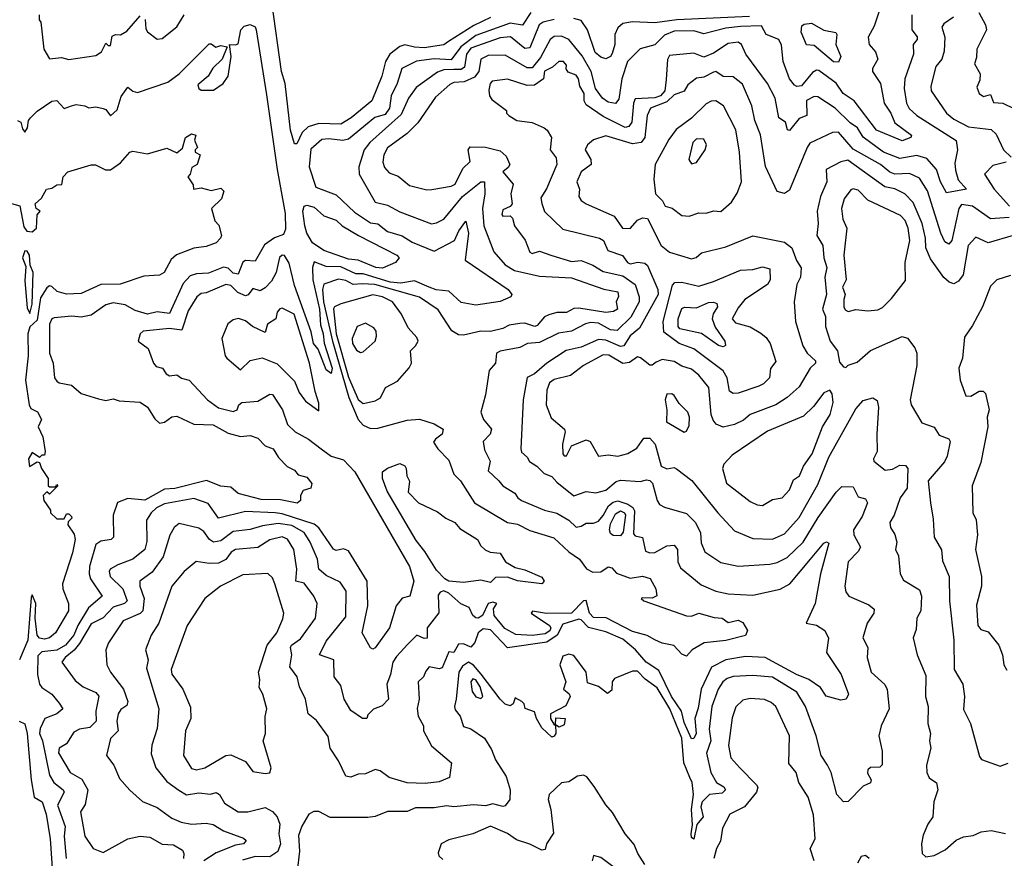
# Model space of a CAD drawing. Extents: x 1995148 to 2088947, y 769131 to 906009.
# Tile 41 of 256: x 2011684 to 2015701, y 774625 to 778046. Entities that reach past the tile are written whole.
import ezdxf

# ---------------------------------------------------------------- set-up
doc = ezdxf.new("R2010")
doc.units = 0

msp = doc.modelspace()

# ---------------------------------------------------------------- linework, layer by layer
at = {"layer": '0CON05XD'}
for points in [[(2012815, 777539.2), (2012805, 777540), (2012789, 777595), (2012767, 777785), (2012752.6, 777835), (2012713.4, 778116.6)], [(2015198.9, 778105), (2015170.8, 778019.2), (2015146, 777975), (2015150, 777945), (2015175.8, 777915), (2015185.8, 777885), (2015163.8, 777846.2), (2015163.5, 777835), (2015195.7, 777785.7), (2015211.1, 777705), (2015238.9, 777665), (2015255.2, 777625.2), (2015322.5, 777575), (2015320, 777565), (2015285, 777552), (2015180, 777595), (2015088.8, 777715), (2015044.4, 777745), (2015015, 777787.1), (2014945, 777837.9), (2014935, 777839.6), (2014919.4, 777830.6), (2014874.2, 777775.8), (2014855, 777772.9), (2014845, 777778.8), (2014824.8, 777805), (2014798.9, 777875), (2014792.4, 777942.4), (2014782, 777965), (2014730, 777985), (2014710.3, 778020.3), (2014625, 778018.1), (2014565, 778011.4), (2014475, 777988), (2014435, 777999.7), (2014355, 777998.7), (2014315, 777983), (2014275, 777943.2), (2014215, 777926.7), (2014164.5, 777875), (2014141.4, 777805), (2014128.7, 777721.3), (2014115, 777704.4), (2014085, 777710), (2014062.5, 777725), (2014034.1, 777765), (2014015.3, 777835), (2013978.5, 777898.5), (2013925, 777964.3), (2013895, 777978.9), (2013865, 777976.5), (2013848.1, 777965), (2013808.9, 777891.1), (2013775, 777850), (2013755, 777849.3), (2013665, 777901.5), (2013595, 777900), (2013565.5, 777884.5), (2013557.7, 777835), (2013539.3, 777810.7), (2013497.6, 777792.4), (2013455, 777789.1), (2013438.5, 777781.5), (2013380.1, 777729.9), (2013307.9, 777625), (2013265, 777581.5), (2013185, 777522.5), (2013169.2, 777495), (2013165.7, 777465), (2013172.6, 777442.6), (2013190.9, 777420.9), (2013227.8, 777407.8), (2013275, 777370), (2013345, 777352), (2013365, 777352.5), (2013445, 777366.5), (2013461.1, 777375), (2013491.7, 777438.3), (2013522, 777468), (2013514.2, 777515), (2013522.7, 777527.3), (2013585, 777525.7), (2013645, 777511.4), (2013669.5, 777489.5), (2013683.6, 777455), (2013677.7, 777442.3), (2013655.7, 777425), (2013697.5, 777375), (2013687.5, 777335), (2013692.9, 777295), (2013685.6, 777284.4), (2013655, 777270.5), (2013650.9, 777250.9), (2013655, 777244.5), (2013685, 777245.8), (2013695, 777236.2), (2013703.5, 777205), (2013746.1, 777146.1), (2013765, 777097.8), (2013775, 777092.5), (2013805, 777102.2), (2013855, 777083.9), (2013935, 777059.5), (2013975, 777063.7), (2014023.1, 777045), (2014065, 777018.5), (2014145, 777000.8), (2014194.6, 776965), (2014212.1, 776915), (2014212, 776895), (2014177.7, 776832.3), (2014121.3, 776778.7), (2014095, 776781.2), (2014045, 776807.4), (2014015, 776810.7), (2013992, 776805), (2013935, 776775.6), (2013882.3, 776767.7), (2013805, 776728.8), (2013755.6, 776724.4), (2013725, 776709.2), (2013645, 776694.2), (2013630, 776685), (2013625.8, 776645), (2013599.2, 776615), (2013584.3, 776515), (2013566, 776445), (2013575.8, 776415), (2013608.6, 776375), (2013604.3, 776355), (2013575.6, 776325), (2013580.9, 776290.9), (2013604.2, 776245), (2013595.8, 776205.8), (2013638.6, 776165), (2013655, 776144.3), (2013703.8, 776115), (2013716.2, 776095), (2013731.2, 776085), (2013825, 776044.6), (2013875, 776033.3), (2013924.2, 776005), (2013955, 775976.2), (2013975, 775980), (2013995, 775992.5), (2014025, 775991.9), (2014045, 776000), (2014065, 776022.9), (2014086.8, 776063.2), (2014105, 776078.4), (2014125, 776083), (2014165, 776070.3), (2014185.6, 776055.6), (2014192.7, 776042.7), (2014188.9, 775948.9), (2014195, 775940.8), (2014225, 775933.3), (2014238, 775878), (2014255, 775870.6), (2014275, 775872.1), (2014325, 775900), (2014355, 775902.5), (2014367.5, 775885), (2014369.4, 775835), (2014380.3, 775810.3), (2014465, 775740.6), (2014525, 775714.4), (2014574.5, 775704.5), (2014675, 775698.5), (2014787.3, 775722.7), (2014826.9, 775745), (2014910.6, 775845), (2014965, 775910.6), (2014975.8, 775915.8), (2014985, 775910), (2014950.9, 775785), (2014929.5, 775665), (2014893.3, 775585), (2014935, 775575.8), (2014968.8, 775555), (2014983.6, 775523.6), (2014976.5, 775465), (2015035.7, 775375), (2015065.8, 775295), (2015056.7, 775275), (2015035, 775270), (2014975, 775286), (2014951.8, 775321.8), (2014904, 775354), (2014852.9, 775375), (2014725.6, 775444.4), (2014645, 775448.8), (2014565, 775435.4), (2014506.5, 775405), (2014464.3, 775315.7), (2014452.9, 775237.1), (2014438.7, 775195)], [(2011763.8, 778065), (2011764, 778045), (2011770, 778035), (2011782.5, 777925), (2011805, 777886.7), (2011855, 777892), (2011885, 777884), (2011995, 777900), (2012017.5, 777915), (2012035, 777950), (2012045, 777940), (2012055, 777940), (2012061.7, 777978.3), (2012075, 777985.8), (2012095, 777984), (2012121.7, 777998.3), (2012175, 778061.4)], [(2013770, 778075), (2013735, 778023.5), (2013685, 778031.2), (2013545, 777980.7), (2013483.8, 777935), (2013445, 777882.2), (2013375, 777886.2), (2013302.8, 777877.2), (2013243.8, 777846.2), (2013224.6, 777785), (2013199.3, 777735), (2013192.9, 777685), (2013175, 777658.8), (2013133.7, 777646.3), (2013025, 777558.3), (2013002.9, 777552.9), (2012945, 777559.6), (2012916.6, 777556.6), (2012872.2, 777517.8), (2012865.6, 777445), (2012892.8, 777362.8), (2012975, 777332), (2013050.3, 777260.3), (2013115, 777216.9), (2013145, 777212.9), (2013185, 777181.5), (2013245, 777164.6), (2013285, 777138.8), (2013375, 777102.2), (2013457.5, 777145), (2013475.7, 777185), (2013505, 777223.3), (2013515.4, 777175), (2013501.9, 777065), (2013676.7, 776945), (2013692.5, 776925), (2013687.5, 776915), (2013644.3, 776895.7), (2013545, 776881.1), (2013485, 776891.9), (2013435, 776938.5), (2013383.4, 776943.4), (2013355.2, 776955.2), (2013295, 776980.7), (2013239.1, 776970.9), (2013195.7, 776975.7), (2013085, 777009.5), (2013055, 777009), (2012995, 777037.6), (2012935, 777039.5), (2012885, 777057.5), (2012879.1, 777035), (2012880.2, 776985), (2012906.9, 776865), (2012911.2, 776801.2), (2012922.5, 776765), (2012926, 776726), (2012959.5, 776625), (2012955, 776602.5), (2012935, 776617.5), (2012901.7, 776701.7), (2012882.5, 776725), (2012872.9, 776772.9), (2012805, 776961.2), (2012782.9, 777052.9), (2012765, 777083.8), (2012755, 777085.8), (2012744.6, 777075.4), (2012730.6, 777015), (2012711.2, 776978.8), (2012685, 776951.9), (2012665, 776939.2), (2012635, 776950), (2012615.9, 776924.1), (2012605, 776918.9), (2012573.7, 776933.7), (2012545, 776961.8), (2012525, 776965.4), (2012445, 776931.1), (2012425, 776928.9), (2012406.9, 776915), (2012371.7, 776858.3), (2012345, 776779.5), (2012295, 776786.8), (2012187.5, 776775), (2012176.2, 776765), (2012167.5, 776735), (2012208.8, 776705), (2012229.5, 776645), (2012240.8, 776630.8), (2012266.7, 776625), (2012281.7, 776601.7), (2012295, 776593.8), (2012325, 776596.7), (2012344.2, 776584.2), (2012375, 776575.8), (2012450.8, 776495), (2012495, 776463.3), (2012555, 776448.1), (2012572, 776455), (2012578.6, 776475), (2012590, 776485), (2012655, 776489.5), (2012705, 776518.8), (2012715, 776516.7), (2012755.8, 776455), (2012777.1, 776395), (2012808, 776365), (2012862.5, 776335), (2012914, 776296), (2012955, 776266), (2013005, 776250.6), (2013051.2, 776201.2), (2013274.7, 775815), (2013292.2, 775755), (2013275.8, 775694.2), (2013245, 775685.8), (2013220.5, 775655), (2013193.1, 775565), (2013135, 775484), (2013125, 775478.8), (2013115, 775483.3), (2013082, 775545), (2013104.4, 775655), (2013102.3, 775755), (2013025, 775879.4), (2013005, 775887.8), (2012975, 775881.4), (2012965, 775885.8), (2012905, 775973.8), (2012885, 775988.7), (2012755, 776030), (2012726.2, 776033.8), (2012605, 776040), (2012495, 776013.1), (2012453.1, 776073.1), (2012395, 776093.4), (2012275, 776071.2), (2012242.2, 776055), (2012220.5, 776035), (2012201.8, 776005), (2012202.9, 775917.1), (2012194.5, 775885), (2012145.7, 775845), (2012085, 775822.9), (2012053.3, 775805), (2012048.8, 775795), (2012052.5, 775775), (2012105.3, 775725), (2012122.9, 775675), (2012111.2, 775665), (2012065, 775649.6), (2012025, 775606.4), (2011975, 775581.2), (2011928, 775502), (2011905.9, 775474.1), (2011868.9, 775445), (2011855.8, 775425), (2011910.6, 775350.6), (2011943.3, 775325), (2011995, 775301.1), (2012006.7, 775286.7), (2011994.7, 775225), (2011995.4, 775184.6), (2011970.5, 775159.5), (2011928.3, 775151.7), (2011905, 775139.2), (2011875, 775092), (2011845.4, 775074.6), (2011842.1, 775055), (2011890.5, 774975), (2011937.9, 774947.9), (2011962.1, 774905), (2011950.8, 774845), (2011931.9, 774815), (2011949.4, 774715), (2011983.8, 774665), (2012025, 774648.6), (2012125.3, 774704.7), (2012175, 774715.5), (2012215, 774711.9), (2012265, 774682.7), (2012310.9, 774680.9), (2012348.8, 774658.8), (2012354, 774645), (2012352.5, 774625)], [(2012196.3, 778046.3), (2012198.8, 778008.8), (2012206.1, 777996.1), (2012245, 777966.2), (2012265, 777968.8), (2012325, 778016.2), (2012354.6, 778065.4)], [(2014661.3, 778058.7), (2014365, 778045.6), (2014275, 778033.2), (2014185, 778037.2), (2014145, 778029.6), (2014125, 778011.9), (2014112.2, 777985), (2014112.5, 777945), (2014101.7, 777908.3), (2014094, 777896), (2014075, 777885.7), (2014055, 777892.5), (2014032.3, 777912.3), (2014000.6, 778005), (2013975, 778042), (2013945, 778050)], [(2015324.2, 778065.8), (2015324.2, 778005), (2015346, 777976), (2015346.5, 777965), (2015330, 777945), (2015330.6, 777905), (2015295.6, 777805), (2015293.3, 777765), (2015301.9, 777705), (2015313.3, 777683.3), (2015344, 777655), (2015505, 777552.5), (2015511, 777515), (2015499.8, 777460.3), (2015501.8, 777431.8), (2015512.9, 777392.9), (2015547.5, 777355), (2015465, 777340), (2015440.8, 777385)], [(2015597.1, 778075), (2015624.4, 778025), (2015628.6, 778005), (2015590, 777925), (2015588.2, 777891.8), (2015579.2, 777865), (2015602.5, 777825), (2015601.2, 777798.8), (2015589.1, 777770.9), (2015598.5, 777745), (2015617.1, 777732.9), (2015645, 777740), (2015657.7, 777707.7), (2015695.6, 777705.6), (2015742.7, 777682.7)], [(2011675, 777634), (2011688, 777628), (2011695, 777600), (2011705, 777587.5), (2011716.2, 777605), (2011720, 777635), (2011727.5, 777645), (2011755, 777672.5), (2011815, 777714), (2011835, 777716.2), (2011865, 777683.8), (2011895, 777693.8), (2011915, 777700), (2011950, 777695), (2011966.4, 777686.4), (2011995, 777690), (2012024, 777684), (2012035, 777680), (2012055, 777653.3), (2012082.3, 777677.7), (2012098.2, 777731.8), (2012125, 777770), (2012145, 777754.4), (2012165, 777748.6), (2012288.5, 777791.5), (2012335.2, 777824.8), (2012456.7, 777946.7), (2012465, 777947.5), (2012483.8, 777933.8), (2012505, 777940), (2012530, 777935), (2012510, 777885), (2012471.8, 777848.2), (2012452.9, 777815), (2012410.5, 777779.5), (2012414.3, 777765), (2012425, 777758.5), (2012475, 777758.5), (2012514.4, 777785), (2012534, 777815), (2012547.5, 777895), (2012540, 777945), (2012565, 777942.5), (2012575, 777947.5), (2012586.2, 778005), (2012600.4, 778019.6), (2012625, 778026.5), (2012645, 778016.4), (2012649.3, 778005), (2012690.4, 777739.6), (2012734.3, 777434.3), (2012766.6, 777255), (2012768.5, 777191.5), (2012760.6, 777169.4), (2012723.9, 777156.1), (2012682.3, 777127.7), (2012645, 777060.8), (2012605, 777063.1), (2012595, 777057.1), (2012575, 777007.5), (2012555, 777011.8), (2012535, 777031.6), (2012515, 777036.5), (2012455, 777012.5), (2012405, 777009.7), (2012379.3, 777000.7), (2012350.6, 776969.4), (2012295, 776847.5), (2012245, 776854), (2012205, 776844.6), (2012155, 776859.7), (2012115, 776882.1), (2012065, 776890.9), (2012035, 776882.5), (2011975, 776840.4), (2011935, 776832), (2011896.6, 776836.6), (2011825, 776830), (2011814.5, 776825), (2011805.9, 776804.1), (2011806.2, 776685), (2011820.4, 776645), (2011826, 776585), (2011835, 776571.2), (2011845, 776564), (2011895.5, 776555.5), (2011935, 776521.2), (2012005, 776500), (2012035, 776492.5), (2012065, 776500), (2012090.5, 776490.5), (2012175.5, 776485.5), (2012205, 776465.8), (2012235, 776418), (2012255, 776400), (2012275, 776404), (2012305, 776426), (2012325, 776428.8), (2012395, 776395.6), (2012473, 776393), (2012535, 776359.4), (2012585, 776345.9), (2012625, 776349.2), (2012655, 776338.6), (2012685, 776308), (2012718.8, 776295), (2012739.5, 776259.5), (2012775, 776223.8), (2012805, 776208), (2012820, 776190), (2012855, 776179.2), (2012876.1, 776153.9), (2012872.5, 776135), (2012840, 776125), (2012830, 776105), (2012830, 776085), (2012816.7, 776073.3), (2012747.5, 776087.5), (2012668.9, 776088.9), (2012575, 776112.9), (2012545, 776138.8), (2012505, 776143.8), (2012445.6, 776165.6), (2012316.5, 776133.5), (2012275, 776130.8), (2012195, 776085.9), (2012125, 776092.7), (2012083.6, 776076.4), (2012065.5, 776025), (2012066.7, 775935), (2012057.5, 775925), (2012015, 775918.9), (2011995, 775905.5), (2011968.8, 775815), (2011966.9, 775785), (2011973.3, 775765), (2012020, 775695), (2011965, 775647.3), (2011920.8, 775575), (2011905.2, 775535), (2011870.8, 775495), (2011835, 775474.1), (2011775, 775467.6), (2011758.2, 775451.7), (2011756.8, 775375), (2011765, 775336), (2011775, 775321.4), (2011815.8, 775295), (2011845, 775258), (2011860, 775235), (2011835.7, 775214.2), (2011786.9, 775195), (2011767.5, 775155), (2011764.3, 775135), (2011776.9, 775105), (2011805.3, 774965), (2011823.5, 774935), (2011861.9, 774905), (2011865.6, 774895), (2011838.1, 774841.9), (2011870, 774755), (2011865.8, 774715), (2011873.9, 774625)], [(2013865, 778045.9), (2013820, 778035), (2013803.8, 778025), (2013765, 777930.4), (2013745, 777928.2), (2013686.1, 777976.1), (2013645, 777971.4), (2013525, 777929.6), (2013506.9, 777905), (2013498.3, 777851.7), (2013485, 777843.1), (2013455, 777842.5), (2013415, 777841.1), (2013388.3, 777831.7), (2013301.2, 777768.8), (2013270.4, 777725), (2013241.1, 777658.9), (2013113.1, 777545), (2013090, 777515), (2013068, 777445), (2013068.6, 777415), (2013135, 777301.8), (2013185, 777289.5), (2013235, 777262.5), (2013363.6, 777213.6), (2013385, 777216.5), (2013415, 777231.9), (2013490.5, 777325), (2013565, 777384.4), (2013580, 777385), (2013581.5, 777335), (2013572.3, 777275), (2013577.5, 777205), (2013618.6, 777098.6), (2013665, 777045.7), (2013703.3, 777023.3), (2013805, 776999.6), (2013935, 776993.2), (2014066.9, 776946.9), (2014125, 776935.6), (2014127.3, 776917.3), (2014117.5, 776895), (2014123.8, 776865), (2014107.5, 776855), (2014075, 776851.8), (2013965, 776868.9), (2013945, 776867.1), (2013915, 776851.2), (2013875, 776852.1), (2013842.5, 776842.5), (2013825, 776833.3), (2013795, 776798.1), (2013785.4, 776794.6), (2013745, 776807.5), (2013725, 776806.8), (2013680.6, 776799.4), (2013655, 776785.6), (2013605.4, 776774.6), (2013565, 776774.7), (2013495, 776758.9), (2013475, 776760.6), (2013446.8, 776776.8), (2013391.7, 776861.7), (2013315, 776913.5), (2013132.9, 776965), (2013081.9, 776968.1), (2013045, 776966.1), (2013015, 776982.2), (2012985, 776986.8), (2012925, 776967.1), (2012919.1, 776945), (2012924.2, 776895), (2012959.9, 776735), (2013027.3, 776505), (2013065.6, 776415), (2013085, 776391.9), (2013115, 776378), (2013145, 776379.5), (2013265, 776411.9), (2013315, 776416.2), (2013375, 776398), (2013412.5, 776375), (2013407.5, 776355), (2013380, 776335), (2013372.5, 776322.5), (2013390, 776295), (2013435, 776248.8), (2013455, 776192), (2013482.9, 776165), (2013540, 776075), (2013675, 775994.3), (2013715, 775987.8), (2013765, 775961.8), (2013862.8, 775932.8), (2013924.8, 775874.8), (2013967.5, 775845), (2013996.5, 775806.5), (2014022.7, 775792.7), (2014055, 775794.2), (2014085, 775814.5), (2014099.5, 775809.5), (2014118.8, 775788.8), (2014175, 775767.9), (2014225, 775775.4), (2014256.7, 775766.7), (2014280, 775725), (2014284.2, 775695.8), (2014265, 775686.9), (2014225, 775687.5), (2014220, 775685), (2014230, 775675), (2014405, 775613.6), (2014425, 775613.1), (2014455, 775625.6), (2014517, 775607), (2014550, 775605), (2014575, 775587.5), (2014615, 775596.2), (2014635, 775586.7), (2014653.3, 775555), (2014645.7, 775534.3), (2014565, 775513.3), (2014476.2, 775503.8), (2014427.5, 775475), (2014405, 775450), (2014385, 775457.5), (2014353.4, 775493.4), (2014305, 775502.9), (2014275, 775516.9), (2014244.4, 775534.4), (2014185, 775550.5), (2014076.6, 775606.6), (2014025, 775606.8), (2014008.9, 775625), (2013995, 775677.1), (2013985, 775675.4), (2013935, 775625.3), (2013834.1, 775624.1), (2013776.1, 775633.9), (2013770.8, 775625), (2013845.5, 775575.5), (2013850.5, 775565), (2013847.2, 775552.8), (2013828.5, 775541.5), (2013775, 775534), (2013707.9, 775537.9), (2013663.1, 775563.1), (2013619.5, 775615), (2013617.3, 775642.7), (2013630.8, 775665), (2013615, 775669.7), (2013595, 775664.6), (2013572.3, 775615), (2013555, 775604.7), (2013545, 775606.2), (2013532.9, 775615), (2013517.7, 775647.7), (2013483.9, 775663.8), (2013435, 775706.4), (2013414.4, 775715.6), (2013399.3, 775710.7), (2013390.8, 775699.2), (2013393.6, 775626.4), (2013346.9, 775565), (2013346.7, 775523.3), (2013335, 775522.5), (2013304.5, 775535.5), (2013268.3, 775498.3), (2013221.2, 775448.8), (2013206.5, 775425), (2013197.5, 775375), (2013182.5, 775335), (2013188.8, 775275), (2013162.3, 775247.7), (2013127, 775233), (2013105, 775210), (2013100, 775195), (2013082.5, 775195), (2013035, 775228.8), (2013007.8, 775275), (2012995, 775330), (2012967.1, 775365), (2012966, 775435), (2012906.7, 775455), (2012935, 775510.8), (2013015, 775610), (2013015.7, 775715), (2012991.3, 775751.3), (2012935, 775779.1), (2012904.8, 775804.8), (2012899.1, 775845), (2012869.6, 775915), (2012844.4, 775954.4), (2012795, 775982.1), (2012738.9, 775991.1), (2012675, 775981.9), (2012624, 775966), (2012555, 775958.8), (2012505, 775920.4), (2012474.7, 775914.7), (2012457.8, 775925), (2012435, 775958.1), (2012415, 775971.4), (2012335, 775991.2), (2012313.8, 775975), (2012297.2, 775942.8), (2012269.6, 775855), (2012225, 775791.9), (2012174.4, 775755), (2012174.4, 775735), (2012191.9, 775685), (2012186.9, 775635), (2012175, 775623.8), (2012106.5, 775593.5), (2012045.8, 775504.2), (2012036, 775475), (2012040, 775415), (2012055, 775384), (2012107.8, 775315), (2012125.7, 775264.3), (2012121.4, 775248.6), (2012097.3, 775232.7), (2012086.2, 775215), (2012080, 775185), (2012086.4, 775145), (2012055, 775113.3), (2012038.8, 775045), (2012068.1, 775005), (2012091.3, 774951.3), (2012133.4, 774903.4), (2012185, 774856.9), (2012245, 774832.9), (2012305, 774788.6), (2012342.8, 774772.8), (2012385.6, 774764.4), (2012445, 774768.5), (2012473.6, 774763.6), (2012515, 774736.9), (2012597.8, 774707.8), (2012607.7, 774697.7), (2012596.7, 774685), (2012565, 774678.9), (2012485, 774648.1), (2012435.2, 774614.8)], [(2013605, 778054.4), (2013537.6, 778022.4), (2013433.9, 777956.1), (2013415, 777943.8), (2013335, 777931.6), (2013295, 777933.2), (2013255, 777943.7), (2013235, 777936.2), (2013194.9, 777905.1), (2013176.8, 777875), (2013161.6, 777815), (2013120.6, 777715), (2013036.7, 777645), (2012995, 777619.5), (2012905, 777622.8), (2012860.7, 777609.3), (2012836.1, 777585), (2012815, 777539.2)], [(2015025, 777872.5), (2015005, 777874.4), (2014925, 777940), (2014895, 777943.3), (2014872.4, 777995), (2014875, 778021.2), (2014885, 778028.1), (2014915, 778031.2), (2014965, 778002.5), (2015013.9, 777993.9), (2015018, 777985), (2015014, 777945), (2015034, 777895), (2015025, 777872.5)], [(2015494.3, 778055.7), (2015455, 778029.2), (2015447.1, 778015), (2015459.1, 777975), (2015456.7, 777916.7), (2015446.7, 777885), (2015422.1, 777855), (2015402, 777775), (2015402.9, 777755), (2015465.8, 777665), (2015495, 777640), (2015555, 777608.9), (2015648.3, 777598.3), (2015668.8, 777578.8), (2015698.6, 777515), (2015729.2, 777485)], [(2015440.8, 777385), (2015425, 777434.4), (2015385, 777480), (2015345, 777492), (2015275, 777480), (2015208.9, 777505), (2015126.1, 777566.1), (2015102.5, 777605), (2015072.9, 777625), (2015011.9, 777685), (2014940.9, 777730.9), (2014925, 777733.1), (2014895, 777716.7), (2014895.4, 777654.6), (2014865, 777643.3), (2014825, 777593.3), (2014816.4, 777596.4), (2014808.3, 777628.3), (2014782, 777645), (2014766.7, 777725), (2014734.6, 777785), (2014646.9, 777905), (2014629.4, 777945), (2014615, 777954.4), (2014575, 777948.2), (2014515, 777909.6), (2014475, 777893.5), (2014435, 777908.9), (2014335, 777900), (2014326.6, 777883.4), (2014321.6, 777801.6), (2014316.2, 777755), (2014298.1, 777735), (2014275, 777726.8), (2014195, 777722.5), (2014188.4, 777705), (2014181.7, 777628.3), (2014170, 777610), (2014155, 777606.2), (2014065, 777650.9), (2013995, 777699.1), (2013987.2, 777715), (2013986.6, 777745), (2013969.1, 777775), (2013964, 777805), (2013955, 777820), (2013922.3, 777832.3), (2013913.3, 777845), (2013915, 777860), (2013902.5, 777875), (2013883.3, 777875), (2013858, 777852), (2013825, 777835.6), (2013821.1, 777805), (2013785, 777778), (2013755, 777777.5), (2013675, 777803.8), (2013611.9, 777795), (2013603.2, 777785), (2013598.5, 777758.5), (2013600.8, 777735), (2013610.3, 777720.3), (2013670, 777675), (2013670, 777665), (2013680, 777655), (2013712.5, 777635), (2013775, 777625.8), (2013824.2, 777604.2), (2013835.8, 777595.8), (2013854, 777565), (2013848, 777515), (2013872.5, 777482.5), (2013876.2, 777455), (2013833.9, 777356.1), (2013810.5, 777319.5), (2013813.9, 777296.1), (2013825, 777264), (2013900.7, 777190.7), (2014050, 777155), (2014066.7, 777145), (2014083.3, 777105), (2014143.4, 777083.4), (2014163.9, 777055), (2014175, 777049.6), (2014206.4, 777056.4), (2014235, 777053.3), (2014245, 777043.3), (2014287.5, 776945), (2014289.6, 776925), (2014212.5, 776787.5), (2014175, 776756.4), (2014149.4, 776715), (2014135, 776713.3), (2014075, 776739), (2014045, 776740.9), (2013975, 776710), (2013914.1, 776695.9), (2013835, 776644.5), (2013785, 776601.4), (2013755, 776586), (2013738.1, 776495), (2013728.1, 776295), (2013731.2, 776281.2), (2013755, 776261.2), (2013763.6, 776243.6), (2013793.8, 776225), (2013823.3, 776195), (2013855, 776182.5), (2013875, 776159.2), (2013945, 776104.2), (2013995, 776121.4), (2014035, 776115.5), (2014075, 776127.3), (2014118, 776162), (2014135, 776168.2), (2014215, 776162), (2014241.2, 776168.8), (2014255, 776165.8), (2014265.4, 776155), (2014284.7, 776085), (2014295, 776068.9), (2014315, 776057.1), (2014405, 776031.4), (2014441.4, 775995), (2014462.5, 775952.5), (2014465, 775912.5), (2014480, 775875), (2014545, 775831.9), (2014615, 775816.9), (2014745, 775824.5), (2014775, 775831.8), (2014815, 775852.5), (2014880.8, 775915), (2014941.8, 776015), (2015015, 776119.2), (2015038.3, 776141.7), (2015085, 776140), (2015105, 776100), (2015135, 776091.2), (2015143.8, 776075), (2015120.8, 776019.2), (2015085.6, 775965), (2015087.1, 775945), (2015114.3, 775895), (2015105, 775876), (2015064.4, 775835), (2015050.8, 775735), (2015055, 775712.5), (2015066.7, 775695), (2015149.1, 775659.1), (2015170.8, 775640.8), (2015168.6, 775625), (2015141.4, 775585), (2015124.2, 775525), (2015144.2, 775485), (2015142.5, 775445), (2015158, 775385), (2015214.2, 775334.2), (2015223.2, 775313.2), (2015231.4, 775235), (2015198.8, 775165), (2015190, 775125), (2015202.9, 775062.9), (2015203.3, 775006.7), (2015193.3, 774996.7), (2015155, 774995.6), (2015144, 774986), (2015143, 774973), (2015158.8, 774945), (2015155, 774932.5), (2015125, 774920), (2015065, 774856.7), (2015045, 774856.2), (2015017.5, 774885), (2014994.4, 774975), (2014979.4, 775005), (2014954.7, 775044.7), (2014933.6, 775125), (2014890.9, 775245), (2014855, 775302.9), (2014755, 775363.8), (2014675, 775370.8), (2014595, 775366.9), (2014570.8, 775359.2), (2014552.5, 775345), (2014534.6, 775315), (2014507.7, 775245), (2014497.7, 775152.3), (2014504.6, 775105), (2014486.2, 775053.8), (2014503.6, 774975), (2014527.5, 774935), (2014556.5, 774916.5), (2014563.5, 774905), (2014549.6, 774890.4), (2014499.2, 774885), (2014468.6, 774855), (2014463.1, 774835), (2014473.4, 774795), (2014446.9, 774763.1), (2014435, 774703.3), (2014425, 774710), (2014423.5, 774725), (2014428.7, 774761.3), (2014425.3, 774824.7), (2014433.4, 774885), (2014427.6, 774935), (2014418.1, 774955), (2014393.5, 775015), (2014385, 775115.8), (2014336.6, 775235), (2014285, 775321.1), (2014235.8, 775355.8), (2014205, 775389.2), (2014185, 775389.2), (2014111.2, 775358.8), (2014102, 775345), (2014099.5, 775310.5), (2014083, 775297), (2014045, 775326), (2014000.7, 775340.7), (2013995.8, 775385), (2013945, 775452.9), (2013925, 775458.6), (2013900.6, 775449.4), (2013888.1, 775415), (2013912.5, 775345), (2013903.3, 775315), (2013926.4, 775296.4), (2013930, 775285), (2013913, 775247), (2013850, 775215), (2013850, 775195), (2013865, 775170), (2013870, 775170), (2013871.7, 775198.3), (2013910, 775195), (2013905, 775170), (2013885, 775160), (2013870, 775170), (2013871.2, 775135), (2013865, 775123.8), (2013855, 775120), (2013815, 775158), (2013793.1, 775195), (2013785, 775223.3), (2013747, 775237), (2013742.5, 775255), (2013732.5, 775265), (2013705, 775280), (2013697.5, 775255), (2013685, 775246.7), (2013665, 775254.4), (2013644, 775275), (2013566.8, 775376.7), (2013535, 775413.1), (2013515, 775424.8), (2013490.6, 775409.4), (2013475.7, 775385), (2013465.5, 775274.5), (2013457.5, 775245), (2013460.7, 775230.7), (2013481.4, 775205), (2013495, 775163.3), (2013525, 775153.3), (2013580.8, 775115), (2013609.1, 775069.1), (2013625, 775026.7), (2013668.5, 774958.5), (2013685.6, 774904.4), (2013683.3, 774865), (2013665, 774838.8), (2013655, 774836), (2013615, 774848.1), (2013585, 774840), (2013535, 774843.5), (2013455, 774835.8), (2013425, 774839.4), (2013375, 774830.6), (2013299.5, 774830.5), (2013265, 774816.7), (2013185, 774816.7), (2013135, 774795.8), (2013105, 774791.1), (2012951.2, 774791.2), (2012905, 774816), (2012883.9, 774816.1), (2012864.2, 774805.8), (2012835, 774756.7), (2012822, 774718), (2012825.6, 774655), (2012816.7, 774573.3)], [(2015721.1, 777238.9), (2015645, 777233.6), (2015571.4, 777285), (2015527.4, 777292.6), (2015516.4, 777275), (2015486.9, 777145), (2015475, 777130), (2015459.2, 777139.2), (2015441.8, 777175), (2015387.7, 777347.7), (2015355, 777400), (2015315, 777417.9), (2015255, 777415.9), (2015235, 777423.2), (2015196.7, 777455), (2015085, 777518.3), (2015025, 777587.1), (2015000, 777585), (2014908.5, 777541.5), (2014896.9, 777525), (2014825, 777350.8), (2014805, 777336.9), (2014774.6, 777344.6), (2014727.2, 777447.2), (2014706.2, 777576.2), (2014682.9, 777635), (2014670.9, 777695), (2014633.1, 777783.1), (2014595, 777812.7), (2014554.4, 777814.4), (2014525, 777833.8), (2014515, 777831.9), (2014475, 777811.8), (2014445, 777807.8), (2014410.3, 777779.7), (2014395, 777754.6), (2014355, 777738.8), (2014325, 777710.3), (2014257.5, 777685), (2014244.7, 777655), (2014234.1, 777565), (2014219.5, 777545), (2014185, 777539.2), (2014075, 777572.2), (2014025, 777555.8), (2014000.8, 777535), (2013990.9, 777515), (2014014.4, 777475), (2014015.8, 777455), (2013975.3, 777424.7), (2013957.5, 777385), (2013967.5, 777355), (2013966, 777325), (2013975, 777308.8), (2013995, 777294.4), (2014110, 777245), (2014144.2, 777195), (2014175, 777193.8), (2014205, 777228.6), (2014225, 777237.5), (2014245, 777234.2), (2014300.8, 777125), (2014335, 777098.1), (2014425, 777070.8), (2014444.2, 777075.8), (2014465.6, 777094.4), (2014565, 777118.9), (2014675, 777164.4), (2014805, 777138.6), (2014834.3, 777115), (2014853.3, 777063.3), (2014873.1, 777033.1), (2014870, 776995), (2014854.4, 776965), (2014844.3, 776894.3), (2014850, 776815), (2014880, 776715), (2014896.9, 776685), (2014931.1, 776655), (2014931.5, 776645), (2014908.8, 776625), (2014865, 776548.6), (2014815, 776504.4), (2014768.8, 776475), (2014665, 776435.6), (2014637, 776413), (2014601.2, 776395), (2014555, 776383.3), (2014525.5, 776395.5), (2014513, 776413), (2014505.4, 776435.4), (2014496.4, 776545), (2014455, 776596.5), (2014425, 776620.5), (2014385, 776632.5), (2014355, 776651.2), (2014305, 776660), (2014280.8, 776649.2), (2014265, 776636), (2014255, 776636), (2014217.2, 776667.2), (2014205, 776670), (2014171.8, 776648.2), (2014145, 776642.8), (2014087.8, 776677.8), (2014065, 776678.2), (2013984.3, 776635), (2013932, 776595), (2013865, 776578.2), (2013846.2, 776565), (2013834.7, 776535), (2013832.3, 776475), (2013852, 776422), (2013906.7, 776375), (2013910, 776365), (2013898.8, 776315), (2013900.6, 776275), (2013905, 776266.2), (2013915, 776266.7), (2013935, 776307.5), (2013995, 776332), (2014011.2, 776325), (2014045, 776265.8), (2014085, 776271.4), (2014125, 776265.8), (2014165, 776275.8), (2014202.1, 776297.9), (2014231.2, 776338.8), (2014255, 776338.8), (2014276.7, 776315), (2014301.2, 776225), (2014325, 776214), (2014355, 776218.6), (2014364.5, 776214.5), (2014426.4, 776166.4), (2014533.1, 776035), (2014601.1, 775961.1), (2014675, 775929.2), (2014755, 775927.5), (2014805, 775948.1), (2014864.4, 776015), (2014940.1, 776149.9), (2014985, 776261.9), (2015095, 776458.6), (2015125, 776491.9), (2015165, 776504), (2015182.9, 776492.9), (2015188.2, 776465), (2015180.7, 776355), (2015182.9, 776285), (2015167.8, 776255), (2015168.5, 776245), (2015215, 776208.8), (2015245, 776212.5), (2015275, 776229.4), (2015298.1, 776228.1), (2015307.5, 776215), (2015304.6, 776135), (2015276.2, 776095), (2015251.9, 776025), (2015234.3, 775995), (2015236.9, 775975), (2015255, 775945.8), (2015262.9, 775915), (2015257.5, 775885), (2015269.3, 775859.3), (2015276.2, 775785), (2015290, 775760), (2015355, 775720), (2015363.3, 775695), (2015360.8, 775635), (2015344.2, 775605), (2015342, 775558), (2015329.2, 775525), (2015346, 775455), (2015380.6, 775370.6), (2015380.5, 775285), (2015390.5, 775245), (2015390, 775175), (2015400, 775135), (2015396, 775105), (2015402, 775075), (2015384.4, 775005), (2015385.6, 774975.6), (2015395, 774953.8), (2015425, 774932.5), (2015430.8, 774905), (2015414.1, 774855.9), (2015409.2, 774795), (2015388.8, 774765), (2015370.9, 774719.1), (2015363.8, 774685), (2015366.7, 774645), (2015380.7, 774630.7), (2015415, 774636.7), (2015459.7, 774660.3), (2015505, 774698.8), (2015535, 774713.3), (2015575, 774718.6), (2015606.4, 774733.6), (2015648.3, 774738.3), (2015706.1, 774726.1)], [(2014415, 777244.2), (2014455, 777257.5), (2014485, 777256.2), (2014515, 777266.7), (2014545, 777263.3), (2014588.7, 777301.3), (2014611.7, 777338.3), (2014628.6, 777385), (2014620.6, 777505), (2014606.3, 777596.3), (2014555.7, 777695), (2014525, 777714.6), (2014505, 777713.4), (2014485, 777702.2), (2014425.3, 777644.7), (2014362.4, 777597.6), (2014332.4, 777557.6), (2014276.7, 777455), (2014272.1, 777395), (2014278.8, 777335), (2014306.4, 777306.4), (2014318, 777285), (2014346.5, 777276.5), (2014385, 777247.5), (2014415, 777244.2)], [(2011591.7, 777311.7), (2011685, 777286), (2011701.1, 777201.1), (2011713.5, 777183.5), (2011735, 777180), (2011752.5, 777195), (2011755, 777250), (2011767.5, 777265), (2011750.8, 777275), (2011747.8, 777295), (2011772.7, 777317.3), (2011793.8, 777355), (2011815, 777358.8), (2011835, 777372.5), (2011856.4, 777373.6), (2011861.2, 777405), (2011880.8, 777425), (2011975, 777453.8), (2011993.3, 777453.3), (2012033.9, 777433.9), (2012055, 777433.8), (2012095, 777462.5), (2012133.8, 777505), (2012145, 777509.2), (2012205, 777498.8), (2012285, 777521.2), (2012325, 777502.5), (2012348.3, 777521.7), (2012360, 777565), (2012385, 777580), (2012402.5, 777575), (2012397.5, 777555), (2012410, 777525), (2012400, 777515), (2012400, 777505), (2012420, 777495), (2012407.5, 777455), (2012387, 777443), (2012380, 777415), (2012370, 777405), (2012391.7, 777371.7), (2012392.5, 777355), (2012425, 777360), (2012465, 777348.8), (2012505, 777358.8), (2012517, 777347), (2012507.5, 777315), (2012466.7, 777275), (2012480, 777225), (2012497, 777207), (2012508, 777165), (2012504, 777155), (2012485, 777136), (2012445, 777120), (2012395, 777113.3), (2012323.9, 777086.1), (2012302.7, 777067.3), (2012273.3, 777015), (2012255, 777003.8), (2012190.7, 776999.3), (2012093.6, 776966.4), (2012015, 776965.8), (2011935, 776929.4), (2011875, 776926.9), (2011836.6, 776936.6), (2011815, 776958), (2011805, 776960), (2011795, 776952.5), (2011768.4, 776911.6), (2011755, 776820.8), (2011725, 776792.5), (2011717.5, 776765), (2011718.8, 776675), (2011707.5, 776575), (2011722.5, 776475), (2011730, 776460), (2011756.4, 776446.4), (2011773.3, 776415), (2011760, 776385), (2011778, 776345), (2011787.5, 776285), (2011785, 776270), (2011775, 776270), (2011765, 776260), (2011735, 776280), (2011720, 776255), (2011723.6, 776223.6), (2011755, 776242.5), (2011765, 776240), (2011773.3, 776215), (2011800, 776175), (2011800, 776145), (2011805, 776140), (2011830, 776140), (2011835, 776150), (2011840, 776145), (2011805, 776110), (2011795, 776120), (2011780, 776105), (2011782.5, 776085), (2011810, 776045), (2011810, 776035), (2011835, 776010), (2011865, 776010), (2011875, 776030), (2011885, 776030), (2011895, 776020), (2011897, 776013), (2011881.7, 775998.3), (2011880, 775985), (2011906.7, 775946.7), (2011910, 775925), (2011899.3, 775870.7), (2011858.8, 775745), (2011860, 775725), (2011883.3, 775665), (2011883.3, 775635), (2011830, 775545), (2011806.2, 775525), (2011785, 775518.9), (2011765, 775523.3), (2011755.6, 775535), (2011747.3, 775605), (2011749.5, 775665), (2011735, 775700), (2011730.8, 775689.2), (2011717.8, 775515), (2011683.8, 775435)], [(2014425, 777457.5), (2014445, 777463.3), (2014481.2, 777515), (2014485.9, 777535.9), (2014475, 777558.8), (2014445, 777559.2), (2014430, 777545), (2014414, 777475), (2014425, 777457.5)], [(2015737.5, 777165), (2015635, 777135.7), (2015585, 777158.8), (2015554.2, 777125), (2015532.9, 777005), (2015515, 776978.8), (2015495, 776968), (2015476.7, 776975), (2015455, 776994.2), (2015400.9, 777070.9), (2015381.8, 777115), (2015380, 777155), (2015365.9, 777215), (2015329.7, 777299.7), (2015295, 777335.6), (2015255.3, 777355.3), (2015214.4, 777364.4), (2015062.5, 777472.5), (2015035, 777465.5), (2014974.7, 777435.3), (2014976.7, 777385), (2014951.5, 777325), (2014937.5, 777265), (2014941.9, 777215), (2014936.9, 777165), (2014961.4, 777125), (2014964.4, 777075), (2014976.8, 777035), (2014969.4, 776995), (2014975.5, 776925), (2014959.2, 776865), (2014972.5, 776835), (2014971.2, 776795), (2014990.5, 776735), (2015020.8, 776695), (2015028.8, 776648.8), (2015045, 776630), (2015055, 776627.5), (2015063.8, 776636.2), (2015101.7, 776648.3), (2015155, 776697.1), (2015285, 776754), (2015306.6, 776746.6), (2015337, 776707), (2015344.3, 776685), (2015344.4, 776635), (2015316.9, 776495), (2015321.4, 776475), (2015365, 776402), (2015415, 776383.8), (2015435, 776351.2), (2015475, 776336.2), (2015481.2, 776325), (2015468.1, 776265), (2015457.3, 776242.7), (2015391.1, 776165), (2015400, 776075), (2015411.7, 776008.3), (2015415.8, 775935), (2015445, 775883.3), (2015449.1, 775839.1), (2015476.9, 775775), (2015477.3, 775675), (2015495.5, 775515), (2015497.5, 775395), (2015531.9, 775335), (2015539.5, 775285), (2015535, 775232.5), (2015562.9, 775175), (2015600, 775040), (2015608.8, 775028.8), (2015685, 775001.2), (2015717, 775013)], [(2015708.8, 777465), (2015655, 777451.5), (2015620.8, 777415), (2015659.5, 777355), (2015722.9, 777285)], [(2015065, 776855.4), (2015095, 776864.3), (2015145, 776858.8), (2015185, 776862), (2015205, 776872), (2015240.9, 776909.1), (2015298, 776982), (2015296.5, 777055), (2015316.6, 777145), (2015309.5, 777195), (2015297.3, 777227.3), (2015277.7, 777247.7), (2015145, 777310), (2015105, 777350), (2015084.4, 777355.6), (2015075, 777351.2), (2015047.5, 777315), (2015037.3, 777275), (2015042.2, 777232.2), (2015059.1, 777195), (2015047.3, 777085), (2015056.2, 776985), (2015040.6, 776955), (2015052.7, 776925), (2015046.2, 776905), (2015046.6, 776875), (2015052.6, 776862.6), (2015065, 776855.4)], [(2013165, 777032.9), (2013136.7, 777035), (2013065.5, 777065.5), (2013025, 777068.4), (2012924.3, 777105), (2012879.1, 777135), (2012855, 777174.5), (2012847.5, 777205), (2012839.6, 777265), (2012844.2, 777285.8), (2012855, 777289.5), (2012885, 777280.4), (2012925, 777246.2), (2012975, 777227.5), (2012999.2, 777205), (2013065.9, 777165.9), (2013223.3, 777085), (2013232.5, 777075), (2013217.5, 777055), (2013165, 777032.9)], [(2011725, 776847.5), (2011734.3, 776885), (2011738.8, 777015), (2011726.5, 777045), (2011723.5, 777085), (2011715, 777102), (2011705, 777102.5), (2011695.5, 777075), (2011708.9, 777038.9), (2011705, 776980), (2011715, 776870), (2011725, 776847.5)], [(2014595, 776520.8), (2014580.3, 776530.3), (2014570.9, 776585), (2014553.9, 776613.9), (2014435, 776703.3), (2014375, 776725.4), (2014311.8, 776771.7), (2014309.2, 776815), (2014347.3, 776962.7), (2014356.5, 776973.5), (2014385, 776974.5), (2014455, 776959.1), (2014515, 776977.8), (2014625, 777024.3), (2014675, 777027.1), (2014715, 777037.5), (2014745, 777030), (2014745.7, 776985), (2014735, 776966.2), (2014643.1, 776905), (2014615, 776870.8), (2014591.4, 776825), (2014605, 776809.2), (2014665, 776792.5), (2014707.8, 776767.8), (2014729.4, 776749.4), (2014745.6, 776725), (2014768.6, 776651.4), (2014746.8, 776623.2), (2014742.9, 776585), (2014719.2, 776560.8), (2014699.3, 776550.7), (2014615, 776523.1), (2014595, 776520.8)], [(2015727, 777003), (2015671.2, 776985), (2015645, 776958.8), (2015612.9, 776875), (2015571.3, 776798.7), (2015538.8, 776751.2), (2015531.2, 776665), (2015515.8, 776625), (2015521.2, 776575), (2015545, 776512), (2015565, 776510.8), (2015599.3, 776530.7), (2015615, 776530), (2015625, 776521.2), (2015639.5, 776455), (2015631.9, 776425), (2015634.4, 776385), (2015605, 776240), (2015570.6, 776145), (2015573.3, 776035), (2015586.1, 776006.1), (2015592.1, 775945), (2015584, 775885), (2015607.8, 775775), (2015607.8, 775735), (2015588.3, 775658.3), (2015592.9, 775575), (2015605, 775558), (2015635, 775549.2), (2015678.8, 775495), (2015694.2, 775455), (2015699.5, 775415), (2015712.3, 775392.3)], [(2013085, 776480), (2013105, 776484), (2013135, 776490.8), (2013156.8, 776503.2), (2013176, 776545), (2013225, 776571.4), (2013273.7, 776626.3), (2013282.9, 776645), (2013278, 776695), (2013298.8, 776715), (2013309.2, 776735), (2013305, 776750), (2013268.6, 776788.6), (2013242.5, 776845), (2013205, 776894.4), (2013165, 776915.9), (2013125, 776923.8), (2012995, 776886.7), (2012968, 776875), (2012964.1, 776865.9), (2012975.1, 776765), (2013025, 776587.8), (2013065, 776496.9), (2013085, 776480)], [(2014555, 776710.8), (2014535, 776717.1), (2014465.8, 776765.8), (2014377.3, 776785), (2014370.9, 776795), (2014370.8, 776825), (2014385, 776867.3), (2014396.6, 776873.4), (2014445, 776870.9), (2014495, 776892.2), (2014515, 776894.2), (2014528.7, 776888.7), (2014531.4, 776875), (2014514, 776846), (2014509.1, 776825), (2014521.3, 776791.3), (2014560.8, 776735), (2014563.8, 776716.2), (2014555, 776710.8)], [(2012905, 776450.8), (2012905, 776481.2), (2012889.1, 776529.1), (2012866.2, 776645), (2012803.6, 776845), (2012755, 776868.8), (2012745, 776866.7), (2012735, 776852.5), (2012728.8, 776825), (2012695, 776803.3), (2012685, 776770), (2012633.7, 776793.7), (2012605, 776817.1), (2012576.8, 776826.8), (2012555, 776821.2), (2012533.3, 776805), (2012508.8, 776745), (2012522, 776675), (2012528.8, 776665), (2012585, 776617.5), (2012625, 776656.2), (2012674, 776666), (2012735, 776642), (2012805, 776572), (2012824.5, 776525), (2012849.8, 776489.8), (2012905, 776450.8)], [(2013075, 776688.8), (2013085, 776691.2), (2013134.3, 776735), (2013140, 776755), (2013138, 776775), (2013128.8, 776788.8), (2013095, 776808), (2013061.2, 776795), (2013040, 776745), (2013042.5, 776725), (2013058.3, 776698.3), (2013075, 776688.8)], [(2014715, 776064), (2014755, 776088.8), (2014795, 776096.2), (2014825, 776128), (2014840.7, 776169.3), (2014866, 776185), (2014882.5, 776225), (2014917.8, 776275), (2014960, 776385), (2014990.5, 776435), (2015003.3, 776485), (2014999.3, 776519.3), (2014990, 776535), (2014965, 776523.3), (2014922.4, 776467.6), (2014881.7, 776428.3), (2014735, 776367.3), (2014591.1, 776268.9), (2014557.3, 776232.7), (2014552, 776215), (2014567.5, 776155), (2014665, 776080), (2014693.6, 776066.4), (2014715, 776064)], [(2014395, 776363.8), (2014405, 776367.5), (2014415, 776390), (2014417.5, 776425), (2014410, 776445), (2014375, 776480), (2014355, 776512.5), (2014345, 776520), (2014325, 776518), (2014318.1, 776495), (2014324.4, 776455), (2014322.9, 776405), (2014395, 776363.8)], [(2013815, 775744.3), (2013715, 775757.5), (2013675, 775771.9), (2013625, 775770), (2013605, 775750), (2013565, 775760), (2013495, 775750.8), (2013435, 775756.2), (2013418.5, 775765), (2013385, 775800.4), (2013337.2, 775877.2), (2013301.5, 775921.5), (2013183.1, 776123.1), (2013163.8, 776175), (2013165, 776201.2), (2013185, 776217.1), (2013235, 776236), (2013255, 776226.2), (2013260.8, 776215), (2013263.8, 776185), (2013274.1, 776164.1), (2013268.8, 776118.8), (2013311.2, 776075), (2013388.3, 776038.3), (2013422.3, 776012.3), (2013458.8, 775995), (2013480.5, 775970.5), (2013552.5, 775925), (2013565, 775900), (2013583.9, 775883.9), (2013603.9, 775873.9), (2013645, 775870), (2013666.7, 775835), (2013705, 775811.9), (2013745, 775801.5), (2013815, 775772.5), (2013824, 775755), (2013815, 775744.3)], [(2014135, 775940), (2014105, 775942.5), (2014095, 775950), (2014090.3, 775965), (2014095, 775989.4), (2014115, 776030.8), (2014135, 776041.9), (2014152, 776035), (2014156.2, 776025), (2014145.7, 775955), (2014135, 775940)], [(2014438.7, 775195), (2014444.5, 775135), (2014435, 775114.4), (2014425, 775112.2), (2014395, 775179.5), (2014384, 775225), (2014342.9, 775285), (2014291.4, 775391.4), (2014239.7, 775425), (2014196, 775476), (2014145, 775519.2), (2014075, 775548.9), (2014005, 775566.7), (2013975, 775597.3), (2013965, 775600), (2013900, 775580), (2013877.5, 775535), (2013835, 775506.3), (2013675, 775483.8), (2013605, 775557.5), (2013575, 775561.5), (2013554.3, 775545), (2013541.2, 775505), (2013525, 775486.7), (2013495, 775499.5), (2013475, 775498.6), (2013455, 775464.3), (2013435, 775467.5), (2013408.1, 775401.9), (2013395, 775398), (2013355, 775405.8), (2013341.4, 775388.6), (2013332, 775365), (2013309.2, 775345), (2013313.8, 775275), (2013306, 775236), (2013310, 775205), (2013331.2, 775165), (2013332, 775145), (2013363.9, 775083.9), (2013446, 775015), (2013437.5, 774955), (2013395, 774937.1), (2013339.1, 774930.9), (2013265, 774933.2), (2013191.2, 774955), (2013155, 774981.9), (2013135, 774987.8), (2013095, 774970), (2013065, 774968.5), (2013035, 774956.9), (2013015, 774960), (2012985, 775023.3), (2012951.2, 775075), (2012942.7, 775122.7), (2012895, 775186.7), (2012861.2, 775215), (2012850, 775275), (2012825.8, 775325), (2012815.8, 775365), (2012786.9, 775406.9), (2012794.4, 775455), (2012788.9, 775485), (2012793.1, 775495), (2012829.6, 775520.4), (2012891.5, 775605), (2012898.1, 775665), (2012884.4, 775695), (2012845, 775747.8), (2012811.1, 775755), (2012814.5, 775805), (2012802.5, 775885), (2012777.1, 775927.1), (2012755, 775936.9), (2012705, 775924.6), (2012655, 775893.6), (2012565, 775884.5), (2012546.5, 775873.5), (2012525, 775844.5), (2012495, 775829.5), (2012457.1, 775827.1), (2012404.6, 775835.4), (2012355.4, 775794.6), (2012304.2, 775735), (2012252.2, 775585), (2012220.8, 775535), (2012196.7, 775475), (2012208.1, 775435), (2012201.3, 775401.3), (2012251.4, 775235), (2012244.3, 775155), (2012222.7, 775087.3), (2012220.9, 775050.9), (2012239.4, 774995), (2012285, 774938), (2012332.9, 774902.9), (2012365, 774884.4), (2012415, 774891.9), (2012462.7, 774887.3), (2012485, 774893.8), (2012498.8, 774885), (2012519.7, 774849.7), (2012575, 774814.5), (2012615.4, 774814.6), (2012685, 774833.1), (2012715, 774816.9), (2012735, 774794.2), (2012745.4, 774765), (2012740.9, 774725), (2012747.7, 774685), (2012736.7, 774653.3), (2012705, 774631.8), (2012645, 774632.8), (2012592.6, 774617.4)], [(2012685, 774971.5), (2012705, 774974.3), (2012710.5, 774995), (2012678.1, 775105), (2012687.5, 775135), (2012686.1, 775203.9), (2012692, 775235), (2012675.6, 775295), (2012661.4, 775321.4), (2012664.3, 775355), (2012658.9, 775385), (2012694.4, 775495), (2012732.7, 775545), (2012757.6, 775602.4), (2012761.4, 775625), (2012725.7, 775745), (2012715, 775768.8), (2012696.8, 775786.8), (2012595, 775781.1), (2012503.8, 775735), (2012440, 775685), (2012367.5, 775575), (2012301.4, 775395), (2012305, 775376.7), (2012349.2, 775315), (2012381.2, 775241.2), (2012382, 775195), (2012360.8, 775145), (2012352.9, 775045), (2012385, 774991.1), (2012405, 774986.5), (2012440, 774995), (2012525, 775044.2), (2012545, 775047.5), (2012605, 775020.8), (2012635, 774980), (2012685, 774971.5)], [(2013565, 775276.7), (2013573.3, 775285), (2013562.9, 775325), (2013545, 775353.1), (2013532.3, 775357.7), (2013524.6, 775345), (2013530, 775305), (2013545, 775284.2), (2013565, 775276.7)], [(2014926.2, 774615), (2014908.8, 774665), (2014929.4, 774705), (2014922.7, 774802.7), (2014900.8, 774875), (2014862.5, 774935), (2014852, 774975), (2014822, 775012), (2014825.6, 775125), (2014768.9, 775245), (2014750.5, 775260.5), (2014722.4, 775272.4), (2014665, 775276.7), (2014635, 775270.6), (2014606.3, 775243.7), (2014591.3, 775198.7), (2014575.7, 775085), (2014585.8, 775035), (2014622, 774995), (2014690.8, 774925), (2014695.7, 774915), (2014690, 774895), (2014642, 774835), (2014582, 774805), (2014551.7, 774748.3), (2014543.3, 774695), (2014526.9, 774665), (2014516.5, 774625)], [(2011682.5, 775185), (2011705, 775173.8), (2011714.6, 775135), (2011731.3, 774945), (2011743.1, 774875), (2011775.4, 774855), (2011791.5, 774805), (2011808.8, 774705), (2011823.6, 774486.4)], [(2014235, 774600.6), (2014205.6, 774645), (2014191.1, 774681.1), (2014154.6, 774725), (2014102.5, 774812.5), (2014075, 774843.1), (2014028.6, 774918.6), (2013997.9, 774957.9), (2013985, 774964.3), (2013959.7, 774960.3), (2013925, 774936.7), (2013895, 774932.5), (2013844.3, 774885), (2013840, 774865), (2013851.8, 774825), (2013862.7, 774727.3), (2013833.8, 774683.8), (2013828.6, 774661.4), (2013815, 774658), (2013765, 774683.3), (2013710.9, 774700.8), (2013675, 774726.9), (2013605, 774756.7), (2013533.3, 774725), (2013435, 774700.8), (2013403.3, 774685), (2013391.7, 774648.3), (2013393.8, 774635), (2013410.6, 774620.6)], [(2014115, 774583.3), (2014055, 774628), (2014025, 774636.7), (2014020, 774615)], [(2015150, 774625), (2015135, 774636.7), (2015117, 774633), (2015102.5, 774605)]]:
    msp.add_lwpolyline(points, dxfattribs=at)

doc.saveas('drawing.dxf')
